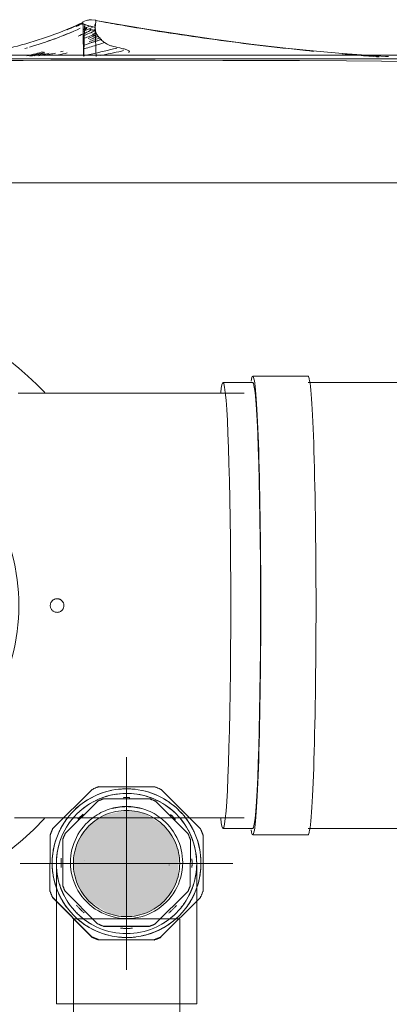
# Model space of a CAD drawing. Header units: millimetres. Extents: x -121 to 87583, y 4737 to 43333.
# Tile 54 of 86: x 49742 to 49829, y 35885 to 36117. Entities that reach past the tile are written whole.
import ezdxf

# ---------------------------------------------------------------- set-up
doc = ezdxf.new("R2010")
doc.units = ezdxf.units.MM
doc.linetypes.add('ADSK_Осевая', pattern=[700, 500, -100, 0, -100])
doc.linetypes.add('ADSK_Скрыто', pattern=[300, 150, -150])
for name, color, linetype, lineweight in [('A-DETL-____-HDLN', 90, 'ADSK_Скрыто', 9), ('G-XREF-____-OTLN', 8, 'Continuous', 9), ('M-EQPM-____-OTLN', 50, 'Continuous', 20), ('P-PIPE-____-CNTR', 3, 'ADSK_Осевая', 20), ('P-PIPE-____-OTLN', 3, 'Continuous', 20)]:
    doc.layers.add(name, color=color, linetype=linetype, lineweight=lineweight)

# ---------------------------------------------------------------- blocks, each defined once
blk = doc.blocks.new('City Class FR - City Class F_iam-V51-В_Этаж 01_Водопровод')
at = {"layer": 'A-DETL-____-HDLN'}
for p, q in [((-72.43, -282.56), (-72.44, -282.52)), ((-72.43, -282.62), (-72.43, -282.59)), ((-72.43, -282.68), (-72.43, -282.65)), ((-72, -283.56), (-72, -283.59))]:
    blk.add_line(p, q, dxfattribs=at)
at = {"layer": 'A-DETL-____-HDLN', "flags": 128}
blk.add_lwpolyline([(-73.47, -284.19), (-73.55, -284.2), (-73.63, -284.21), (-73.71, -284.22), (-73.78, -284.22), (-73.86, -284.23)], dxfattribs=at)
at = {"layer": 'A-DETL-____-HDLN'}
for centre, major_axis, start_param, end_param in [((-10.24, -146.2), (-46.95, 2.15), 5.807467, 6.854664), ((-66.24, -146.32), (-1.6, 0.07), 3.189473, 6.331065), ((-66.24, -146.32), (-1.6, 0.07), 0.04788, 3.189473)]:
    blk.add_ellipse(centre, major_axis=major_axis, ratio=0.999987, start_param=start_param, end_param=end_param, dxfattribs=at)
for points in [[(-72.86, -282.2), (-72.89, -282.19), (-72.92, -282.18), (-72.96, -282.17)], [(-72.58, -282.34), (-72.6, -282.32), (-72.63, -282.3), (-72.67, -282.29)], [(-72.52, -282.38), (-72.54, -282.36), (-72.56, -282.35), (-72.58, -282.34)], [(-72.46, -282.45), (-72.47, -282.44), (-72.47, -282.43), (-72.48, -282.42)], [(-72.42, -282.78), (-72.43, -282.78), (-72.43, -282.74), (-72.43, -282.69)], [(-72.42, -282.74), (-72.42, -282.77), (-72.42, -282.78), (-72.42, -282.78)], [(-75, -284.12), (-75, -284.12), (-75, -284.09), (-75, -284.04)], [(-74.84, -283.08), (-74.83, -283.12), (-74.83, -283.13), (-74.83, -283.13)], [(-74.83, -283.13), (-74.83, -283.13), (-74.82, -283.1), (-74.82, -283.06)], [(-72.51, -283.06), (-72.47, -283.07), (-72.41, -283.1), (-72.36, -283.12), (-72.33, -283.13)], [(-72.21, -283.18), (-72.18, -283.2), (-72.16, -283.21), (-72.13, -283.23)], [(-72.13, -283.23), (-72.11, -283.24), (-72.08, -283.27), (-72.05, -283.3), (-72.04, -283.31)], [(-72, -283.59), (-72, -283.65), (-72.01, -283.69), (-72.01, -283.69)], [(-72.01, -283.69), (-72.01, -283.7), (-72.01, -283.69), (-72.01, -283.66)]]:
    blk.add_open_spline(points, degree=3, dxfattribs=at)
at = {"layer": 'G-XREF-____-OTLN'}
for p, q in [((157.57, -245.35), (-192.63, -246.11)), ((-203.47, -275.34), (-8, -274.91)), ((-203.46, -276.13), (-8, -275.71)), ((-203.46, -276.13), (-8, -275.71)), ((-72.43, -282.56), (-72.44, -282.52)), ((-72.43, -282.62), (-72.43, -282.59)), ((-72.43, -282.68), (-72.43, -282.65)), ((-72, -283.56), (-72, -283.59))]:
    blk.add_line(p, q, dxfattribs=at)
at = {"layer": 'G-XREF-____-OTLN', "flags": 128}
for points in [[(-147.61, -274.58), (-146.91, -274.59), (-142.2, -274.65), (-134.02, -274.7), (-122.97, -274.72), (-116.49, -274.72), (-104.94, -274.72), (-89.02, -274.71), (-75.18, -274.69)], [(-143.85, -275.72), (-143.21, -275.74), (-133.08, -276.42), (-126.96, -276.95), (-119.75, -277.66), (-111.53, -278.58), (-102.2, -279.77), (-87.51, -281.94), (-74.99, -284.07)], [(-72.19, -274.69), (-72.81, -274.69), (-73.4, -274.69), (-74.44, -274.69), (-75.18, -274.7)], [(-72.19, -274.69), (-64.49, -274.65), (-57.96, -274.62), (-52.55, -274.58), (-48.02, -274.54), (-41.82, -274.44), (-40.4, -274.39)], [(-72.01, -283.7), (-72.76, -284.01), (-73.12, -284.12), (-73.3, -284.16), (-73.47, -284.19), (-73.55, -284.2), (-73.63, -284.21), (-73.71, -284.22), (-73.78, -284.22), (-73.86, -284.23), (-74.01, -284.23), (-75.01, -284.13)]]:
    blk.add_lwpolyline(points, dxfattribs=at)
at = {"layer": 'G-XREF-____-OTLN'}
for points in [[(-136.82, -275.99), (-138.43, -275.86), (-140.04, -275.74), (-141.65, -275.62)], [(-72.08, -280.49), (-72.09, -279.99), (-72.11, -278.95), (-72.14, -277.48), (-72.16, -276.28), (-72.17, -275.83), (-72.18, -275.74)], [(-62.48, -276.16), (-61.85, -276.01), (-61.22, -275.86), (-60.57, -275.71)], [(-133, -276.3), (-133.91, -276.23), (-134.81, -276.15), (-135.71, -276.08)], [(-71.38, -282.2), (-67.46, -280.41), (-63.49, -278.94), (-59.45, -277.74)], [(-68.35, -276.4), (-67.66, -276.23), (-66.97, -276.08), (-66.27, -275.92)], [(-67.39, -276.83), (-67.17, -276.78), (-66.96, -276.72), (-66.74, -276.66)], [(-59.02, -277.61), (-58.79, -277.55), (-58.56, -277.48), (-58.34, -277.42)], [(-76.48, -279.64), (-75.12, -279.16), (-73.74, -278.7), (-72.34, -278.26)], [(-76.1, -280.01), (-75.24, -279.68), (-74.36, -279.37), (-73.48, -279.06)], [(-73.96, -278.87), (-74.67, -279.07), (-75.37, -279.28), (-76.07, -279.49)], [(-74.47, -279.96), (-74.9, -280.1), (-75.32, -280.24), (-75.75, -280.39)], [(-75.74, -280.36), (-75.05, -280.09), (-74.36, -279.82), (-73.66, -279.57)], [(-75.4, -280.69), (-74.69, -280.4), (-73.99, -280.11), (-73.27, -279.84)], [(-74.37, -280.39), (-74.7, -280.51), (-75.03, -280.63), (-75.36, -280.75)], [(-75.09, -280.99), (-74.15, -280.58), (-73.19, -280.18), (-72.23, -279.8)], [(-74.91, -281.66), (-74.01, -281.23), (-73.1, -280.81), (-72.18, -280.42)], [(-74.13, -281.85), (-73.07, -281.32), (-71.99, -280.83), (-70.91, -280.35)], [(-69.56, -281.4), (-67.6, -280.56), (-65.61, -279.79), (-63.6, -279.08)], [(-74.3, -280.84), (-74.58, -280.94), (-74.85, -281.05), (-75.13, -281.16)], [(-74.32, -281.72), (-74.56, -281.83), (-74.79, -281.93), (-75.03, -282.04)], [(-74.94, -282.41), (-74.76, -282.45), (-74.59, -282.5), (-74.44, -282.54)], [(-74.13, -281.85), (-74.24, -281.83), (-74.47, -281.77), (-74.76, -281.7), (-74.91, -281.66)], [(-72.15, -281.49), (-72.92, -281.82), (-73.68, -282.17), (-74.44, -282.54)], [(-74.44, -282.54), (-74.29, -282.58), (-74.01, -282.65), (-73.78, -282.71), (-73.67, -282.74)], [(-73.38, -282.05), (-73.57, -281.99), (-73.8, -281.94), (-74.13, -281.85)], [(-72.11, -281.99), (-72.63, -282.23), (-73.15, -282.48), (-73.67, -282.74)], [(-73.67, -282.74), (-73.34, -282.82), (-72.88, -282.94), (-72.61, -283.03), (-72.51, -283.06)], [(-72.96, -282.17), (-72.67, -282.02), (-72.38, -281.88), (-72.09, -281.74)], [(-72.86, -282.2), (-72.89, -282.19), (-72.92, -282.18), (-72.96, -282.17)], [(-72.79, -282.23), (-72.55, -282.12), (-72.32, -282), (-72.08, -281.88)], [(-72.58, -282.34), (-72.6, -282.32), (-72.66, -282.29), (-72.74, -282.25), (-72.79, -282.23)], [(-72.52, -282.38), (-72.54, -282.36), (-72.56, -282.35), (-72.58, -282.34)], [(-72.46, -282.45), (-72.47, -282.44), (-72.47, -282.43), (-72.48, -282.42)], [(-72.42, -282.78), (-72.43, -282.78), (-72.43, -282.74), (-72.43, -282.69)], [(-72.06, -281.92), (-72.06, -281.48), (-72.07, -280.99), (-72.08, -280.49)], [(-72.03, -283.06), (-72.04, -282.75), (-72.05, -282.36), (-72.06, -281.92)], [(-70.39, -282.62), (-70.93, -282.87), (-71.47, -283.12), (-72.01, -283.39)], [(-68.31, -281.87), (-69.55, -282.39), (-70.78, -282.94), (-72, -283.52)], [(-68.55, -282.05), (-69.71, -282.54), (-70.86, -283.05), (-72, -283.59)], [(-70.37, -282.69), (-70.91, -282.94), (-71.46, -283.19), (-72, -283.46)], [(-74.83, -283.13), (-74.83, -283.13), (-74.82, -283.1), (-74.82, -283.06)], [(-72.51, -283.06), (-72.47, -283.07), (-72.41, -283.1), (-72.36, -283.12), (-72.33, -283.13)], [(-72.33, -283.13), (-72.29, -283.15), (-72.21, -283.18), (-72.16, -283.21), (-72.13, -283.23)], [(-72.13, -283.23), (-72.11, -283.24), (-72.08, -283.27), (-72.05, -283.3), (-72.04, -283.31)], [(-72, -283.59), (-72, -283.65), (-72.01, -283.69), (-72.01, -283.69)]]:
    blk.add_open_spline(points, degree=3, dxfattribs=at)
for points, knots in [([(-76.1, -275.78), (-77.8, -276.12), (-79.6, -276.51), (-81.38, -276.93), (-81.53, -276.97)], [-0.20717011, -0.20717011, -0.20717011, -0.20717011, -0.125, -0.1172475, -0.1172475, -0.1172475, -0.1172475]), ([(-75.13, -275.59), (-75.12, -275.89), (-75.09, -276.66), (-75.04, -278.1), (-74.98, -279.73), (-74.92, -281.26), (-74.87, -282.52), (-74.84, -283.08), (-74.83, -283.13), (-74.83, -283.13)], [-0.7577692, -0.7577692, -0.7577692, -0.7577692, -0.6666667, -0.5555556, -0.4444444, -0.3333333, -0.2222222, -0.1111111, -0.066232, -0.066232, -0.066232, -0.066232]), ([(-72.21, -275.58), (-72.22, -275.86), (-72.24, -276.59), (-72.28, -277.96), (-72.32, -279.53), (-72.36, -281.01), (-72.4, -282.22), (-72.42, -282.73), (-72.42, -282.78), (-72.42, -282.78)], [0.2459088, 0.2459088, 0.2459088, 0.2459088, 0.3333333, 0.4444444, 0.5555556, 0.6666667, 0.7777778, 0.8888889, 0.928379, 0.928379, 0.928379, 0.928379]), ([(-72, -283.59), (-67.05, -281.26), (-57.73, -277.9), (-48.05, -275.99), (-43.7, -275.36)], [0, 0, 0, 0, 0.25, 0.4509828, 0.4509828, 0.4509828, 0.4509828]), ([(-65.58, -276.37), (-65.15, -276.27), (-64.27, -276.06), (-63.37, -275.85), (-62.9, -275.75)], [-0.77045805, -0.77045805, -0.77045805, -0.77045805, -0.75, -0.72825746, -0.72825746, -0.72825746, -0.72825746]), ([(-64.11, -276.3), (-63.86, -276.24), (-63.06, -276.04), (-62.25, -275.86), (-61.7, -275.73)], [-0.76186594, -0.76186594, -0.76186594, -0.76186594, -0.75, -0.72401152, -0.72401152, -0.72401152, -0.72401152]), ([(-59.55, -275.61), (-60.35, -275.75), (-61.56, -275.96), (-62.74, -276.19), (-63.15, -276.27)], [0.65159608, 0.65159608, 0.65159608, 0.65159608, 0.6875, 0.70622811, 0.70622811, 0.70622811, 0.70622811]), ([(-63.1, -276.55), (-62.62, -276.42), (-61.48, -276.13), (-60.32, -275.86), (-59.63, -275.7)], [-0.7725632, -0.7725632, -0.7725632, -0.7725632, -0.75, -0.71816078, -0.71816078, -0.71816078, -0.71816078]), ([(-62.65, -276.64), (-62.08, -276.49), (-60.82, -276.16), (-59.53, -275.85), (-58.83, -275.69)], [-0.77724897, -0.77724897, -0.77724897, -0.77724897, -0.75, -0.71728446, -0.71728446, -0.71728446, -0.71728446]), ([(-75, -284.04), (-75.57, -283.94), (-77.9, -283.52), (-83.74, -282.5), (-92.53, -281.09), (-103.11, -279.57), (-113.72, -278.24), (-121.45, -277.4), (-125.64, -276.98), (-126.29, -276.92)], [-113.969137, -113.969137, -113.969137, -113.969137, -112.219955, -106.876147, -96.188533, -85.500918, -74.813303, -64.125688, -62.174224, -62.174224, -62.174224, -62.174224]), ([(-82.76, -276.52), (-82.84, -276.57), (-82.96, -276.67), (-82.96, -276.86), (-82.58, -277.1), (-81.72, -277.36), (-80.31, -277.68), (-78.96, -277.98), (-78, -278.32), (-77.5, -278.6), (-77.09, -278.9), (-76.53, -279.3), (-75.95, -279.85), (-75.41, -280.57), (-75.03, -281.3), (-74.89, -281.98), (-74.92, -282.8), (-75.07, -283.64), (-75, -284.21), (-75, -284.11), (-75, -284.04)], [0.2, 0.2, 0.2, 0.2, 0.2125, 0.225, 0.25, 0.275, 0.3, 0.35, 0.375, 0.4, 0.425, 0.45, 0.5, 0.55, 0.6, 0.65, 0.7, 0.8, 0.9, 1, 1, 1, 1]), ([(-79.99, -277.58), (-79.5, -277.45), (-77.03, -276.82), (-74.48, -276.23), (-72.38, -275.8)], [-0.8999686, -0.8999686, -0.8999686, -0.8999686, -0.875, -0.7741154, -0.7741154, -0.7741154, -0.7741154]), ([(-77.28, -278.89), (-76.18, -278.54), (-74.55, -278.04), (-72.89, -277.57), (-72.36, -277.43)], [-0.93240576, -0.93240576, -0.93240576, -0.93240576, -0.875, -0.84881429, -0.84881429, -0.84881429, -0.84881429]), ([(-74.82, -283.06), (-74.82, -283.01), (-74.81, -282.95), (-74.83, -282.85), (-74.88, -282.8), (-74.92, -282.77)], [-1, -1, -1, -1, -0.8, -0.7, -0.6, -0.6, -0.6, -0.6]), ([(-72.01, -283.69), (-72.01, -283.7), (-72.02, -283.65), (-72.02, -283.36), (-72.03, -283.06)], [0.0718029, 0.0718029, 0.0718029, 0.0718029, 0.1111111, 0.2222222, 0.2222222, 0.2222222, 0.2222222])]:
    blk.add_open_spline(points, degree=3, knots=knots, dxfattribs=at)
blk = doc.blocks.new('City Class FR - City Class 25 FR-V52-В_Этаж 01_Водопровод')
blk.add_blockref('City Class FR - City Class F_iam-V51-В_Этаж 01_Водопровод', (0, 0))
blk = doc.blocks.new('daa-oborudovanie-komplektkoaksialnogodymoxoda-sudliniteliami-1 - 60_100-V53-В_Этаж 01_Водопровод')
at = {"layer": 'A-DETL-____-HDLN', "color": 92, "flags": 128}
blk.add_lwpolyline([(65.99, -50), (67.52, -50), (71.33, -50), (75.18, -50), (79.08, -50)], dxfattribs=at)
at = {"layer": 'M-EQPM-____-OTLN', "color": 94}
for p, q in [((114.99, 54), (102, 54)), ((102, 52.5), (95, 52.5)), ((136.98, 52.5), (114.99, 52.5)), ((95, -52.5), (102, -52.5)), ((114.99, -52.5), (136.98, -52.5)), ((102, -54), (114.99, -54))]:
    blk.add_line(p, q, dxfattribs=at)
at = {"layer": 'M-EQPM-____-OTLN', "color": 94, "flags": 128}
for points in [[(100, 50), (96, 50), (92.01, 50), (88.03, 50), (84.07, 50), (80.13, 50), (76.23, 50), (72.36, 50), (68.54, 50), (64.77, 50), (61.06, 50), (57.41, 50), (53.82, 50), (50.31, 50), (46.88, 50)], [(45.97, -50), (49.38, -50), (52.87, -50), (56.43, -50), (60.07, -50), (63.76, -50), (65.94, -50)], [(79.08, -50), (83, -50), (86.96, -50), (90.93, -50), (94.92, -50), (98.92, -50), (100, -50)]]:
    blk.add_lwpolyline(points, dxfattribs=at)
at = {"layer": 'M-EQPM-____-OTLN', "color": 94}
for start, end in [(43.3605, 180), (229.5435, 316.632)]:
    blk.add_arc((0, 0), 73, start, end, dxfattribs=at)
for centre, major_axis, start_param, end_param in [((102, 0), (0, 54), 0, 0.213423), ((102, 0), (0, 54), 3.141593, 6.283185), ((114.99, 0), (0, 54), 3.141593, 6.283185), ((95, 0), (0, 52.5), 0, 0.298494), ((95, 0), (0, 52.5), 3.141593, 6.283185), ((102, 0), (0, 52.5), 3.141593, 6.283185), ((95, 0), (0, 52.5), 2.842447, 3.141593), ((102, 0), (0, 54), 2.92817, 3.141593)]:
    blk.add_ellipse(centre, major_axis=major_axis, ratio=0.034899, start_param=start_param, end_param=end_param, dxfattribs=at)
blk = doc.blocks.new('ADSK_Полипропилен_Муфта с накидной гайкой - 25 х 3_4_-V76-В_Этаж 01_Водопровод')
at = {"layer": 'A-DETL-____-HDLN', "color": 210}
for p, q in [((29733.35, 35935.86), (29724.08, 35926.64)), ((29747.99, 35936.48), (29734.92, 35936.51)), ((29758.78, 35926.56), (29749.56, 35935.83)), ((29734.68, 35933.12), (29727, 35925.47)), ((29746.88, 35933.65), (29736.03, 35933.67)), ((29755.88, 35925.4), (29748.23, 35933.09)), ((29723.43, 35925.07), (29723.4, 35912)), ((29726.44, 35924.12), (29726.41, 35913.27)), ((29756.41, 35913.21), (29756.44, 35924.05)), ((29759.4, 35911.92), (29759.43, 35924.99)), ((29723.94, 35919.34), (29723.94, 35919.33)), ((29731.43, 35919.07), (29731.43, 35919.02)), ((29751.41, 35918.06), (29751.41, 35918.12)), ((29758.9, 35917.66), (29758.9, 35917.67)), ((29726.97, 35911.92), (29734.62, 35904.24)), ((29748.17, 35904.21), (29755.85, 35911.86)), ((29724.05, 35910.43), (29733.27, 35901.16)), ((29724.05, 35910.36), (29724.05, 35910.43)), ((29733.27, 35901.09), (29724.05, 35910.36)), ((29749.48, 35901.13), (29758.75, 35910.35)), ((29735.97, 35903.67), (29746.81, 35903.65)), ((29746.81, 35903.6), (29735.97, 35903.62)), ((29733.27, 35901.16), (29733.27, 35901.09)), ((29734.84, 35900.51), (29747.91, 35900.48)), ((29734.84, 35900.44), (29734.84, 35900.51)), ((29747.91, 35900.41), (29734.84, 35900.44)), ((29747.91, 35900.48), (29747.91, 35900.41))]:
    blk.add_line(p, q, dxfattribs=at)
for centre, major_axis, start_param, end_param in [((29741.42, 35918.51), (-17.48, 0.84), 3.1873, 6.328892), ((29741.42, 35918.5), (-17.48, 0.84), 4.969715, 5.594306), ((29741.42, 35918.5), (-19.13, 0.92), 5.106415, 5.195175), ((29741.42, 35918.5), (-17.48, 0.84), 4.645964, 4.870346), ((29741.42, 35918.5), (-17.48, 0.84), 3.922136, 4.546479), ((29741.42, 35918.5), (-19.13, 0.92), 4.321017, 4.409777), ((29741.42, 35918.66), (-13.18, 0.63), 4.125065, 5.395435), ((29741.42, 35918.66), (-15.93, 0.76), 5.104974, 5.196617), ((29741.42, 35918.54), (-15.38, 0.74), 4.709626, 4.806566), ((29741.42, 35918.66), (-15.93, 0.76), 4.319575, 4.411219), ((29741.42, 35918.54), (-15.38, 0.74), 5.488136, 5.598853), ((29741.42, 35918.61), (-13.18, 0.63), 4.496297, 5.019896), ((29741.42, 35918.5), (-17.48, 0.84), 5.69075, 5.920038), ((29741.42, 35918.66), (-13.18, 0.63), 5.407568, 6.328892), ((29741.42, 35918.66), (-13.18, 0.63), 3.1873, 4.112808), ((29741.42, 35918.54), (-15.38, 0.74), 3.918709, 4.026687), ((29741.42, 35918.5), (-17.48, 0.84), 3.596636, 3.825202), ((29741.42, 35918.5), (-19.13, 0.92), 5.891813, 5.980573), ((29741.42, 35918.66), (-15.93, 0.76), 5.890372, 5.982015), ((29741.42, 35918.66), (-15.93, 0.76), 3.534177, 3.625821), ((29741.42, 35918.5), (-19.13, 0.92), 3.535619, 3.624379), ((29741.42, 35918.5), (-17.48, 0.84), 6.014774, 6.328893), ((29741.42, 35918.5), (-17.48, 0.84), 3.1873, 3.501272), ((29741.42, 35918.51), (-17.48, 0.84), 0.045707, 3.1873), ((29741.42, 35918.5), (-17.48, 0.84), 0.045707, 0.360777), ((29741.42, 35918.54), (-15.38, 0.74), 6.258274, 6.328892), ((29741.42, 35918.54), (-15.38, 0.74), 0.045707, 0.116326), ((29741.42, 35918.66), (-13.18, 0.63), 0.045707, 3.1873), ((29741.42, 35918.54), (-15.38, 0.74), 3.1873, 3.255981), ((29741.42, 35918.54), (-15.38, 0.74), 3.118619, 3.1873), ((29741.42, 35918.5), (-17.48, 0.84), 2.872376, 3.1873), ((29741.42, 35918.5), (-19.13, 0.92), 0.394026, 0.482786), ((29741.41, 35918.42), (-19.13, 0.92), 0.394026, 0.482786), ((29741.42, 35918.5), (-17.48, 0.84), 0.450014, 0.688389), ((29741.42, 35918.66), (-15.93, 0.76), 0.392585, 0.484228), ((29741.42, 35918.5), (-17.48, 0.84), 2.544852, 2.782508), ((29741.42, 35918.66), (-15.93, 0.76), 2.748779, 2.840422), ((29741.42, 35918.5), (-19.13, 0.92), 2.750221, 2.838981), ((29741.42, 35918.54), (-15.38, 0.74), 0.745794, 0.916416), ((29741.42, 35918.54), (-15.38, 0.74), 2.317961, 2.485843), ((29741.42, 35918.5), (-17.48, 0.84), 0.776093, 1.410034), ((29741.42, 35918.5), (-17.48, 0.84), 1.822968, 2.456663), ((29741.42, 35918.66), (-15.93, 0.76), 1.177983, 1.269626), ((29741.42, 35918.54), (-15.38, 0.74), 1.525674, 1.707333), ((29741.42, 35918.66), (-15.93, 0.76), 1.963381, 2.055024), ((29741.42, 35918.5), (-19.13, 0.92), 1.179424, 1.268184), ((29741.41, 35918.42), (-19.13, 0.92), 1.179424, 1.268184), ((29741.42, 35918.5), (-17.48, 0.84), 1.495159, 1.73772), ((29741.42, 35918.5), (-19.13, 0.92), 1.964823, 2.053583), ((29741.41, 35918.42), (-19.13, 0.92), 1.964823, 2.053583)]:
    blk.add_ellipse(centre, major_axis=major_axis, ratio=0.999987, start_param=start_param, end_param=end_param, dxfattribs=at)
blk = doc.blocks.new('ADSK_Полипропилен_Отвод - Универсальный-V65-В_Этаж 01_Водопровод')
at = {"layer": 'A-DETL-____-HDLN', "color": 210}
for p, q in [((21496.59, 35918.03), (21496.59, 35885.03)), ((21525.59, 35918.03), (21500.59, 35918.03)), ((21529.59, 35885.03), (21529.59, 35918.03)), ((21496.59, 35885.03), (21513.09, 35885.03)), ((21513.09, 35885.03), (21529.59, 35885.03))]:
    blk.add_line(p, q, dxfattribs=at)
at = {"layer": 'A-DETL-____-HDLN', "color": 210, "flags": 128}
for points in [[(21505.31, 35932.59), (21505.9, 35932.89), (21506.5, 35933.16), (21507.11, 35933.41), (21507.73, 35933.64), (21508.36, 35933.84), (21508.99, 35934.02), (21509.64, 35934.17), (21510.28, 35934.29), (21510.94, 35934.39), (21511.59, 35934.47), (21512.25, 35934.51), (21512.91, 35934.53), (21513.57, 35934.53), (21514.23, 35934.5), (21514.89, 35934.44), (21515.54, 35934.35), (21516.19, 35934.24), (21516.84, 35934.1), (21517.48, 35933.94), (21518.11, 35933.75), (21518.73, 35933.54), (21519.35, 35933.3), (21519.95, 35933.04), (21520.55, 35932.75), (21521.13, 35932.44)], [(21502.08, 35930.32), (21502.58, 35930.75), (21503.09, 35931.16), (21503.63, 35931.55), (21504.17, 35931.92)], [(21522.26, 35931.75), (21522.8, 35931.37), (21523.32, 35930.98), (21523.83, 35930.56), (21524.33, 35930.12)], [(21499.11, 35926.8), (21499.47, 35927.35), (21499.85, 35927.89), (21500.26, 35928.41), (21500.68, 35928.91)], [(21525.26, 35929.18), (21525.69, 35928.68), (21526.11, 35928.17), (21526.5, 35927.64), (21526.88, 35927.1)], [(21496.59, 35918.03), (21496.6, 35918.69), (21496.64, 35919.35), (21496.71, 35920.01), (21496.8, 35920.66), (21496.92, 35921.31), (21497.06, 35921.96), (21497.23, 35922.59), (21497.43, 35923.23), (21497.65, 35923.85), (21497.89, 35924.46), (21498.16, 35925.06), (21498.45, 35925.65)], [(21527.56, 35925.97), (21527.86, 35925.38), (21528.14, 35924.79), (21528.4, 35924.18), (21528.64, 35923.56), (21528.84, 35922.94), (21529.03, 35922.3), (21529.19, 35921.66), (21529.32, 35921.01), (21529.42, 35920.36), (21529.5, 35919.71), (21529.56, 35919.05), (21529.58, 35918.39)]]:
    blk.add_lwpolyline(points, dxfattribs=at)
at = {"layer": 'A-DETL-____-HDLN', "color": 210}
for radius, start, end in [(16.5, 90, 270), (16.5, 270, 90), (12.5, 0, 180), (12.5, 180, 0)]:
    blk.add_arc((21513.09, 35918.03), radius, start, end, dxfattribs=at)
for points, knots in [([(21496.59, 35918.03), (21496.59, 35916.98), (21496.71, 35915.69), (21496.99, 35914.43), (21497.04, 35914.21)], [0, 0, 0, 0, 0.1428571, 0.1728995, 0.1728995, 0.1728995, 0.1728995]), ([(21529.14, 35914.21), (21529.19, 35914.43), (21529.47, 35915.69), (21529.59, 35916.98), (21529.59, 35918.03)], [0.8271005, 0.8271005, 0.8271005, 0.8271005, 0.8571429, 1, 1, 1, 1]), ([(21497.35, 35913.09), (21497.49, 35912.64), (21497.8, 35911.77), (21498.2, 35910.91), (21498.41, 35910.49)], [0.2241306, 0.2241306, 0.2241306, 0.2241306, 0.2857143, 0.3457544, 0.3457544, 0.3457544, 0.3457544]), ([(21527.76, 35910.49), (21527.98, 35910.91), (21528.37, 35911.77), (21528.69, 35912.64), (21528.83, 35913.09)], [0.6542456, 0.6542456, 0.6542456, 0.6542456, 0.7142857, 0.7758694, 0.7758694, 0.7758694, 0.7758694]), ([(21499.04, 35909.38), (21499.16, 35909.18), (21499.44, 35908.74), (21499.92, 35908.07), (21500.48, 35907.38), (21501.08, 35906.71), (21501.73, 35906.06), (21502.42, 35905.43), (21503.17, 35904.84), (21503.97, 35904.27), (21504.53, 35903.92), (21504.82, 35903.75)], [0.3992223, 0.3992223, 0.3992223, 0.3992223, 0.4285714, 0.4642857, 0.5, 0.5357143, 0.5714286, 0.6071429, 0.6428571, 0.6785714, 0.7142857, 0.7142857, 0.7142857, 0.7142857]), ([(21521.35, 35903.75), (21521.64, 35903.92), (21522.21, 35904.27), (21523.01, 35904.84), (21523.75, 35905.43), (21524.45, 35906.06), (21525.1, 35906.71), (21525.9, 35907.61), (21526.58, 35908.5), (21527.02, 35909.18), (21527.14, 35909.38)], [0.2857143, 0.2857143, 0.2857143, 0.2857143, 0.3214286, 0.3571429, 0.3928571, 0.4285714, 0.4642857, 0.5, 0.5714286, 0.6007777, 0.6007777, 0.6007777, 0.6007777])]:
    blk.add_open_spline(points, degree=3, knots=knots, dxfattribs=at)

msp = doc.modelspace()

# ---------------------------------------------------------------- hatches: boundary and pattern name
at = {"layer": 'P-PIPE-____-OTLN'}
msp.add_hatch(color=256, dxfattribs=at).paths.add_polyline_path([(49767.54, 35905.92), (49770.77, 35906.35), (49773.79, 35907.6), (49776.55, 35909.8), (49778.37, 35912.17), (49779.61, 35915.19), (49779.85, 35919.85), (49779.61, 35921.66), (49778.37, 35924.67), (49776.38, 35927.26), (49772.21, 35929.9), (49770.77, 35930.5), (49767.54, 35930.92), (49762.87, 35929.9), (49761.29, 35929.25), (49758.7, 35927.26), (49756.71, 35924.67), (49755.47, 35921.66), (49755.04, 35918.42), (49755.47, 35915.19), (49756.71, 35912.17), (49758.7, 35909.58), (49763.11, 35906.84), (49764.3, 35906.35)])

# ---------------------------------------------------------------- linework, layer by layer
at = {"layer": 'A-DETL-____-HDLN', "color": 210}
for p, q in [((49755.04, 35905.42), (49755.04, 35835.62)), ((49780.04, 35905.42), (49755.04, 35905.42)), ((49780.04, 35813.83), (49780.04, 35905.42))]:
    msp.add_line(p, q, dxfattribs=at)
at = {"layer": 'P-PIPE-____-CNTR', "color": 220}
for p, q in [((49767.54, 35893.42), (49767.54, 35943.42)), ((49742.54, 35918.42), (49792.54, 35918.42))]:
    msp.add_line(p, q, dxfattribs=at)

# ---------------------------------------------------------------- block references
at = {"layer": 'A-DETL-____-HDLN', "rotation": 179.8755786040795}
msp.add_blockref('City Class FR - City Class 25 FR-V52-В_Этаж 01_Водопровод', (49684.66, 35832.97), dxfattribs=at)
at = {"layer": 'A-DETL-____-HDLN', "color": 92}
msp.add_blockref('daa-oborudovanie-komplektkoaksialnogodymoxoda-sudliniteliami-1 - 60_100-V53-В_Этаж 01_Водопровод', (49695.22, 35979.15), dxfattribs=at)
at = {"layer": 'A-DETL-____-HDLN', "color": 210}
for name, p in [('ADSK_Полипропилен_Муфта с накидной гайкой - 25 х 3_4_-V76-В_Этаж 01_Водопровод', (20026.13, 0)), ('ADSK_Полипропилен_Отвод - Универсальный-V65-В_Этаж 01_Водопровод', (28254.45, 0.39))]:
    msp.add_blockref(name, p, dxfattribs=at)

doc.saveas('drawing.dxf')
